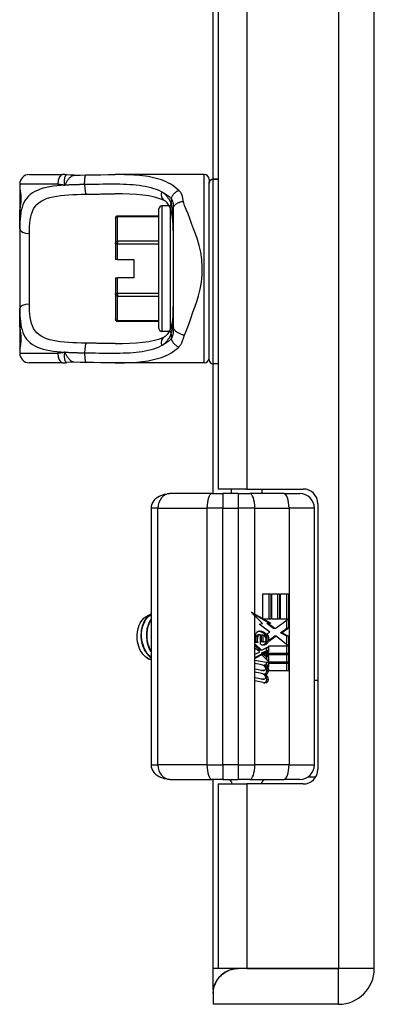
# Model space of a CAD drawing. Header units: inches. Extents: x 2.9 to 62.7, y 4.2 to 33.6.
# Tile 11 of 32: x 17.2 to 18.7, y 9.6 to 13.6. Entities that reach past the tile are written whole.
import ezdxf

# ---------------------------------------------------------------- set-up
doc = ezdxf.new("R2010")
doc.units = ezdxf.units.IN
doc.header["$MEASUREMENT"] = 0
doc.layers.add('Visible Edges(ANSI)', color=7, linetype='Continuous', lineweight=25)
doc.layers.add('Visible Tangent Edges(ANSI)', color=7, linetype='Continuous', lineweight=25)

msp = doc.modelspace()

# ---------------------------------------------------------------- linework, layer by layer
at = {"layer": 'Visible Edges(ANSI)'}
for p, q in [((18.6637, 9.7265), (18.6637, 25.4345)), ((18.0277, 23.479), (18.0277, 11.682)), ((18.0077, 12.946), (18.0077, 22.1927)), ((17.2582, 12.9644), (17.3936, 12.9644)), ((17.9708, 12.9644), (17.6078, 12.9644)), ((17.9905, 12.9447), (17.9905, 12.9299)), ((17.9905, 12.2085), (17.9905, 12.9299)), ((18.0277, 12.946), (18.0062, 12.946)), ((17.2188, 12.925), (17.2188, 12.9053)), ((17.2188, 12.9053), (17.2188, 12.7815)), ((17.7861, 12.3364), (17.7861, 12.8246)), ((17.8279, 12.8364), (17.7979, 12.8364)), ((17.8448, 12.826), (17.8448, 12.3416)), ((17.2188, 12.7431), (17.2188, 12.7815)), ((17.6089, 12.7869), (17.6089, 12.7874)), ((17.6089, 12.7869), (17.6089, 12.6853)), ((17.7861, 12.7953), (17.6168, 12.7953)), ((17.2188, 12.7431), (17.2188, 12.4179)), ((17.6089, 12.6819), (17.6089, 12.6853)), ((17.6089, 12.6819), (17.6089, 12.6179)), ((17.6168, 12.6179), (17.6089, 12.6179)), ((17.6168, 12.6179), (17.6837, 12.6179)), ((17.6837, 12.6179), (17.6837, 12.5431)), ((17.6089, 12.5431), (17.6168, 12.5431)), ((17.6089, 12.5431), (17.6089, 12.4792)), ((17.6837, 12.5431), (17.6168, 12.5431)), ((17.6089, 12.4757), (17.6089, 12.4792)), ((17.6089, 12.4757), (17.6089, 12.3741)), ((17.2188, 12.3795), (17.2188, 12.4179)), ((17.2188, 12.3795), (17.2188, 12.2557)), ((17.6089, 12.3736), (17.6089, 12.3741)), ((17.7861, 12.3657), (17.6168, 12.3657)), ((17.8279, 12.3246), (17.7979, 12.3246)), ((17.2188, 12.2557), (17.2188, 12.236)), ((17.3936, 12.1966), (17.2582, 12.1966)), ((17.9708, 12.1966), (17.6078, 12.1966)), ((18.0277, 12.1927), (18.0062, 12.1927)), ((18.0077, 11.6632), (18.0077, 12.1927)), ((18.0012, 11.6632), (17.8312, 11.6632)), ((18.0012, 11.6632), (18.0461, 11.6632)), ((18.1442, 11.682), (18.0277, 11.682)), ((18.1095, 11.6632), (18.0461, 11.6632)), ((18.0817, 11.6632), (18.0817, 11.682)), ((18.1095, 11.6632), (18.1566, 11.6632)), ((18.1442, 11.682), (18.3737, 11.682)), ((18.296, 11.6632), (18.1566, 11.6632)), ((18.2067, 11.6632), (18.2067, 11.682)), ((18.296, 11.6632), (18.3608, 11.6632)), ((18.4337, 11.622), (18.4337, 10.539)), ((17.7556, 10.5569), (17.7556, 11.6041)), ((18.4198, 10.5569), (18.4198, 11.6041)), ((18.2099, 11.2551), (18.2416, 11.2551)), ((18.2099, 11.1533), (18.2099, 11.2551)), ((18.2349, 11.1514), (18.2349, 11.2551)), ((18.2416, 11.2551), (18.2416, 11.1514)), ((18.246, 11.2551), (18.2777, 11.2551)), ((18.246, 11.1514), (18.246, 11.2551)), ((18.271, 11.1514), (18.271, 11.2551)), ((18.2777, 11.2551), (18.2777, 11.1514)), ((18.2819, 11.1514), (18.2819, 11.2551)), ((18.2819, 11.2551), (18.3135, 11.2551)), ((18.3068, 11.1514), (18.3068, 11.2551)), ((18.3135, 11.2551), (18.3135, 11.1146)), ((18.2032, 11.1533), (18.171, 11.1711)), ((18.1768, 11.1716), (18.2099, 11.1533)), ((18.2085, 11.1333), (18.1768, 11.1652)), ((18.1945, 11.1312), (18.2085, 11.1333)), ((18.2379, 11.0982), (18.1945, 11.1312)), ((18.2099, 11.1533), (18.2032, 11.1533)), ((18.2355, 11.1354), (18.2065, 11.1514)), ((18.2132, 11.1514), (18.2065, 11.1514)), ((18.2132, 11.1514), (18.2422, 11.1354)), ((18.2416, 11.1514), (18.2132, 11.1514)), ((18.2255, 11.1333), (18.2355, 11.1354)), ((18.2532, 11.1127), (18.2255, 11.1333)), ((18.2323, 11.1333), (18.2255, 11.1333)), ((18.2422, 11.1354), (18.2323, 11.1333)), ((18.2323, 11.1333), (18.26, 11.1127)), ((18.2422, 11.1354), (18.2355, 11.1354)), ((18.2777, 11.1514), (18.246, 11.1514)), ((18.26, 11.1127), (18.3129, 11.1514)), ((18.3129, 11.1514), (18.2819, 11.1514)), ((18.3068, 11.1146), (18.3068, 11.147)), ((18.1978, 11.0876), (18.191, 11.0876)), ((18.2005, 11.0488), (18.2005, 11.0872)), ((18.2093, 11.0856), (18.2026, 11.0856)), ((18.2026, 11.0856), (18.2026, 11.0604)), ((18.2093, 11.0856), (18.2093, 11.0604)), ((18.2265, 11.0909), (18.2379, 11.0982)), ((18.26, 11.1127), (18.2532, 11.1127)), ((18.281, 11.0961), (18.3068, 11.1146)), ((18.3068, 11.0815), (18.281, 11.0961)), ((18.2878, 11.0961), (18.281, 11.0961)), ((18.3135, 11.1146), (18.2878, 11.0961)), ((18.2878, 11.0961), (18.3135, 11.0815)), ((18.3135, 11.1146), (18.3068, 11.1146)), ((18.1771, 11.05), (18.2046, 11.0242)), ((18.1771, 11.033), (18.1771, 11.05)), ((18.1979, 11.0242), (18.1771, 11.0437)), ((18.1886, 11.0557), (18.1797, 11.0557)), ((18.2093, 11.0604), (18.2026, 11.0604)), ((18.2138, 11.0592), (18.2071, 11.0592)), ((18.2318, 11.062), (18.2251, 11.062)), ((18.2338, 11.0428), (18.3123, 11.0428)), ((18.2338, 11.0192), (18.2338, 11.0428)), ((18.2639, 11.0812), (18.2345, 11.0595)), ((18.2353, 11.065), (18.2572, 11.0812)), ((18.2639, 11.0812), (18.2572, 11.0812)), ((18.3123, 11.0428), (18.2639, 11.0812)), ((18.3068, 11.0472), (18.3068, 11.0815)), ((18.3135, 11.0815), (18.3068, 11.0815)), ((18.3068, 11.0113), (18.3068, 11.0428)), ((18.3135, 11.0815), (18.3135, 11.0113)), ((18.1963, 11.0188), (18.1771, 11.033)), ((18.1771, 11.0085), (18.1963, 11.0163)), ((18.1771, 10.9914), (18.1771, 11.0085)), ((18.1771, 10.9949), (18.1981, 11.0056)), ((18.2048, 11.0056), (18.1771, 10.9914)), ((18.1963, 11.0163), (18.1963, 11.0188)), ((18.2046, 11.0242), (18.1979, 11.0242)), ((18.2048, 11.0056), (18.1981, 11.0056)), ((18.2046, 11.0242), (18.2309, 11.0387)), ((18.2309, 10.9801), (18.2048, 11.0056)), ((18.2061, 11.0135), (18.2242, 11.0217)), ((18.2061, 11.0113), (18.2061, 11.0135)), ((18.2128, 11.0135), (18.2061, 11.0135)), ((18.2242, 10.9973), (18.2061, 11.0113)), ((18.2128, 11.0113), (18.2061, 11.0113)), ((18.2309, 11.0217), (18.2128, 11.0135)), ((18.2128, 11.0135), (18.2128, 11.0113)), ((18.2128, 11.0113), (18.2309, 10.9973)), ((18.2163, 11.0113), (18.2338, 11.0192)), ((18.3135, 11.0113), (18.2163, 11.0113)), ((18.2235, 11.0069), (18.3135, 11.0069)), ((18.2338, 10.999), (18.2235, 11.0069)), ((18.2242, 11.0217), (18.2242, 11.035)), ((18.2309, 11.0217), (18.2242, 11.0217)), ((18.2309, 11.0387), (18.2309, 11.0217)), ((18.3068, 10.9757), (18.3068, 11.0069)), ((18.3135, 11.0069), (18.3135, 10.9757)), ((18.1771, 10.9842), (18.2309, 10.9741)), ((18.1771, 10.9703), (18.1771, 10.9842)), ((18.2242, 10.9741), (18.1771, 10.9829)), ((18.1993, 10.9662), (18.1771, 10.9703)), ((18.2147, 10.9601), (18.2147, 10.963)), ((18.2215, 10.963), (18.2147, 10.963)), ((18.2215, 10.963), (18.2215, 10.96)), ((18.2309, 10.9622), (18.2215, 10.963)), ((18.2242, 10.9867), (18.2242, 10.9973)), ((18.2309, 10.9973), (18.2242, 10.9973)), ((18.2309, 10.9741), (18.2242, 10.9741)), ((18.2242, 10.9628), (18.2242, 10.9741)), ((18.2309, 10.9973), (18.2309, 10.9801)), ((18.2309, 10.9741), (18.2309, 10.9622)), ((18.2338, 10.9757), (18.2338, 10.999)), ((18.3135, 10.9757), (18.2338, 10.9757)), ((18.2338, 10.9713), (18.3135, 10.9713)), ((18.2338, 10.9584), (18.2338, 10.9713)), ((18.3068, 10.9401), (18.3068, 10.9713)), ((18.3135, 10.9713), (18.3135, 10.9401)), ((18.1771, 10.9486), (18.2111, 10.9422)), ((18.1771, 10.9348), (18.1771, 10.9486)), ((18.2044, 10.9422), (18.1771, 10.9473)), ((18.1993, 10.9306), (18.1771, 10.9348)), ((18.2132, 10.942), (18.2065, 10.942)), ((18.2188, 10.9272), (18.2121, 10.9272)), ((18.2215, 10.96), (18.2149, 10.96)), ((18.2277, 10.9589), (18.2338, 10.9584)), ((18.2338, 10.9584), (18.2282, 10.9584)), ((18.3135, 10.9401), (18.2351, 10.9401)), ((18.1771, 10.9133), (18.2111, 10.907)), ((18.1771, 10.8995), (18.1771, 10.9133)), ((18.2044, 10.907), (18.1771, 10.9121)), ((18.2109, 10.8925), (18.1771, 10.8995)), ((18.2132, 10.9068), (18.2065, 10.9068)), ((18.4198, 10.9024), (18.4337, 10.9024)), ((17.8312, 10.4978), (18.0012, 10.4978)), ((18.0461, 10.4978), (18.0012, 10.4978)), ((18.0077, 9.7265), (18.0077, 10.4978)), ((18.0461, 10.4978), (18.1095, 10.4978)), ((18.1566, 10.4978), (18.1095, 10.4978)), ((18.1566, 10.4978), (18.296, 10.4978)), ((18.3608, 10.4978), (18.296, 10.4978)), ((18.3948, 10.5087), (18.4255, 10.5087)), ((18.0277, 10.479), (18.1442, 10.479)), ((18.0277, 10.479), (18.0277, 9.7265)), ((18.3737, 10.479), (18.1442, 10.479)), ((18.0077, 9.6412), (18.0077, 9.7265)), ((18.1442, 9.7265), (18.0277, 9.7265)), ((18.5177, 9.7265), (18.1097, 9.7265)), ((18.1442, 9.7265), (18.5177, 9.7265)), ((18.5177, 9.7265), (18.5177, 9.7265)), ((18.0077, 9.6412), (18.0077, 9.6246)), ((18.0077, 9.6246), (18.0077, 9.5805)), ((18.5177, 9.5805), (18.0077, 9.5805))]:
    msp.add_line(p, q, dxfattribs=at)
at = {"layer": 'Visible Edges(ANSI)', "flags": 128}
for points in [[(17.4108, 12.9631), (17.4101, 12.9632), (17.4093, 12.9633), (17.4086, 12.9634), (17.4079, 12.9635), (17.4072, 12.9636), (17.4065, 12.9637), (17.4057, 12.9637), (17.405, 12.9638), (17.4043, 12.9639), (17.4036, 12.9639), (17.4029, 12.964), (17.4021, 12.9641), (17.4014, 12.9641), (17.4007, 12.9642), (17.4, 12.9642), (17.3993, 12.9642), (17.3986, 12.9643), (17.3978, 12.9643), (17.3971, 12.9643), (17.3964, 12.9643), (17.3957, 12.9643), (17.395, 12.9644), (17.3943, 12.9644), (17.3936, 12.9644)], [(17.4411, 12.9616), (17.4259, 12.9616), (17.4108, 12.9631)], [(17.4411, 12.9616), (17.4649, 12.9624), (17.4892, 12.9629)], [(17.4892, 12.9629), (17.5194, 12.9634), (17.5493, 12.9639), (17.5788, 12.9642), (17.6078, 12.9644)], [(18.0062, 12.946), (17.9998, 12.9446), (17.9947, 12.9409), (17.9916, 12.9357), (17.9905, 12.9299)], [(17.2227, 12.8412), (17.2236, 12.8481), (17.2243, 12.8563), (17.2246, 12.8653), (17.2244, 12.8743), (17.2237, 12.8827), (17.2229, 12.8899), (17.2219, 12.8951), (17.2215, 12.8967), (17.2214, 12.8974)], [(17.8085, 12.8584), (17.7896, 12.866), (17.7685, 12.8722), (17.7455, 12.877), (17.7207, 12.8806), (17.6943, 12.8831), (17.6667, 12.8846), (17.6378, 12.8854), (17.6078, 12.8856)], [(17.8316, 12.8291), (17.8256, 12.8404), (17.8192, 12.8492), (17.8161, 12.8526), (17.8132, 12.8553), (17.8106, 12.8572), (17.8085, 12.8584)], [(17.2188, 12.7815), (17.219, 12.797), (17.2197, 12.8122), (17.2209, 12.8269), (17.2227, 12.8412)], [(17.8448, 12.7355), (17.8442, 12.7624), (17.8421, 12.7876), (17.8403, 12.7993), (17.838, 12.8102), (17.8351, 12.8203), (17.8316, 12.8291)], [(17.8448, 12.4255), (17.8442, 12.3986), (17.8421, 12.3735), (17.8403, 12.3618), (17.838, 12.3508), (17.8351, 12.3408), (17.8316, 12.3319)], [(17.2227, 12.3198), (17.2209, 12.3341), (17.2197, 12.3488), (17.219, 12.364), (17.2188, 12.3795)], [(17.8316, 12.3319), (17.8256, 12.3206), (17.8193, 12.3118), (17.8161, 12.3084), (17.8132, 12.3057), (17.8106, 12.3038), (17.8085, 12.3027)], [(17.2214, 12.2636), (17.2215, 12.2643), (17.2219, 12.2659), (17.2229, 12.2712), (17.2237, 12.2783), (17.2244, 12.2867), (17.2246, 12.2957), (17.2243, 12.3047), (17.2236, 12.3129), (17.2227, 12.3198)], [(17.6078, 12.2754), (17.6377, 12.2756), (17.6666, 12.2764), (17.6944, 12.2779), (17.7206, 12.2804), (17.7454, 12.284), (17.7685, 12.2888), (17.7895, 12.295), (17.8085, 12.3027)], [(17.3936, 12.1966), (17.3943, 12.1967), (17.395, 12.1967), (17.3957, 12.1967), (17.3964, 12.1967), (17.3971, 12.1967), (17.3978, 12.1967), (17.3986, 12.1968), (17.3993, 12.1968), (17.4, 12.1968), (17.4007, 12.1969), (17.4014, 12.1969), (17.4021, 12.197), (17.4029, 12.197), (17.4036, 12.1971), (17.4043, 12.1971), (17.405, 12.1972), (17.4057, 12.1973), (17.4065, 12.1974), (17.4072, 12.1974), (17.4079, 12.1975), (17.4086, 12.1976), (17.4093, 12.1977), (17.4101, 12.1978), (17.4108, 12.1979)], [(17.4411, 12.1995), (17.4259, 12.1994), (17.4108, 12.1979)], [(17.4892, 12.1981), (17.4649, 12.1986), (17.4411, 12.1995)], [(17.6078, 12.1966), (17.5788, 12.1968), (17.5493, 12.1972), (17.5194, 12.1976), (17.4892, 12.1981)], [(17.7556, 11.6041), (17.7564, 11.6131), (17.7587, 11.6215), (17.7622, 11.629), (17.7664, 11.6355), (17.7712, 11.641), (17.7762, 11.6456), (17.7868, 11.6526), (17.7976, 11.6575), (17.8087, 11.6607), (17.8199, 11.6626), (17.8312, 11.6632)], [(17.7393, 10.9915), (17.7328, 10.9961), (17.7267, 11.0016), (17.721, 11.0078), (17.7159, 11.0149), (17.7113, 11.0227), (17.7072, 11.0311), (17.7039, 11.04), (17.7012, 11.0493), (17.6992, 11.059), (17.6979, 11.0688), (17.6974, 11.0788), (17.6977, 11.0888), (17.6987, 11.0986), (17.7004, 11.1082), (17.7028, 11.1174), (17.706, 11.1262), (17.7098, 11.1344), (17.7142, 11.142), (17.7191, 11.1489), (17.7246, 11.1548), (17.7304, 11.1599), (17.7367, 11.164), (17.7432, 11.1671), (17.7499, 11.1691)], [(17.7556, 11.1723), (17.7496, 11.169), (17.7439, 11.1647), (17.7385, 11.1596), (17.7335, 11.1538), (17.7289, 11.1472), (17.7249, 11.1399), (17.7213, 11.1321), (17.7183, 11.1237), (17.7159, 11.1149), (17.7142, 11.1058), (17.7131, 11.0965), (17.7126, 11.0869), (17.7129, 11.0774), (17.7138, 11.0678), (17.7154, 11.0584), (17.7176, 11.0492), (17.7205, 11.0403), (17.724, 11.0318), (17.728, 11.0237), (17.7326, 11.0163), (17.7378, 11.0094), (17.7433, 11.0033), (17.7493, 10.998), (17.7556, 10.9934)], [(17.7556, 10.9953), (17.7497, 11), (17.7441, 11.0054), (17.7388, 11.0116), (17.7341, 11.0183), (17.7298, 11.0257), (17.726, 11.0335), (17.7227, 11.0418), (17.7201, 11.0504), (17.718, 11.0593), (17.7165, 11.0684), (17.7157, 11.0776), (17.7154, 11.0868), (17.7158, 11.096), (17.7168, 11.105), (17.7185, 11.1138), (17.7207, 11.1223), (17.7234, 11.1304), (17.7267, 11.1381), (17.7306, 11.1452), (17.7348, 11.1518), (17.7395, 11.1577), (17.7446, 11.1628), (17.75, 11.1673), (17.7556, 11.1709)], [(17.7556, 11.1536), (17.7525, 11.1492), (17.7496, 11.1445), (17.7469, 11.1396), (17.7445, 11.1343), (17.7423, 11.1289), (17.7404, 11.1232), (17.7388, 11.1173), (17.7374, 11.1113), (17.7364, 11.1051), (17.7356, 11.0989), (17.7351, 11.0925), (17.7349, 11.0861), (17.735, 11.0797), (17.7355, 11.0732), (17.7362, 11.0668), (17.7372, 11.0605), (17.7386, 11.0542), (17.7402, 11.0481), (17.7421, 11.0421), (17.7443, 11.0363), (17.7467, 11.0307), (17.7495, 11.0253), (17.7524, 11.0201), (17.7556, 11.0152)], [(17.7556, 11.0195), (17.7528, 11.0242), (17.7503, 11.0291), (17.7479, 11.0343), (17.7458, 11.0396), (17.7439, 11.0451), (17.7422, 11.0507), (17.7408, 11.0564), (17.7397, 11.0623), (17.7388, 11.0681), (17.7382, 11.0741), (17.7378, 11.08), (17.7377, 11.086), (17.7378, 11.092), (17.7383, 11.0979), (17.7389, 11.1037), (17.7398, 11.1094), (17.741, 11.1151), (17.7424, 11.1206), (17.7441, 11.1259), (17.746, 11.1311), (17.7481, 11.1361), (17.7504, 11.1408), (17.7529, 11.1454), (17.7556, 11.1497)], [(17.7127, 11.0905), (17.7127, 11.0901), (17.7127, 11.0897), (17.7127, 11.0893), (17.7127, 11.0888), (17.7127, 11.0884), (17.7127, 11.088), (17.7127, 11.0876), (17.7126, 11.0872), (17.7126, 11.0868), (17.7126, 11.0863), (17.7126, 11.0859), (17.7126, 11.0855), (17.7126, 11.0851), (17.7126, 11.0847), (17.7126, 11.0843), (17.7126, 11.0838), (17.7127, 11.0834), (17.7127, 11.083), (17.7127, 11.0826), (17.7127, 11.0822), (17.7127, 11.0818), (17.7127, 11.0813), (17.7127, 11.0809), (17.7127, 11.0805)], [(17.735, 11.0905), (17.735, 11.0901), (17.735, 11.0897), (17.735, 11.0892), (17.735, 11.0888), (17.735, 11.0884), (17.7349, 11.088), (17.7349, 11.0876), (17.7349, 11.0872), (17.7349, 11.0868), (17.7349, 11.0863), (17.7349, 11.0859), (17.7349, 11.0855), (17.7349, 11.0851), (17.7349, 11.0847), (17.7349, 11.0843), (17.7349, 11.0838), (17.7349, 11.0834), (17.7349, 11.083), (17.735, 11.0826), (17.735, 11.0822), (17.735, 11.0818), (17.735, 11.0813), (17.735, 11.0809), (17.735, 11.0805)], [(17.7556, 10.9853), (17.7549, 10.9854), (17.7542, 10.9856), (17.7535, 10.9858), (17.7528, 10.986), (17.7521, 10.9861), (17.7514, 10.9863), (17.7507, 10.9866), (17.7501, 10.9868), (17.7494, 10.987), (17.7487, 10.9873), (17.748, 10.9875), (17.7473, 10.9878), (17.7466, 10.988), (17.746, 10.9883), (17.7453, 10.9886), (17.7446, 10.9889), (17.7439, 10.9892), (17.7432, 10.9895), (17.7426, 10.9898), (17.7419, 10.9901), (17.7412, 10.9905), (17.7406, 10.9908), (17.7399, 10.9912), (17.7393, 10.9915)], [(17.8312, 10.4978), (17.8199, 10.4984), (17.8087, 10.5003), (17.7976, 10.5035), (17.7868, 10.5084), (17.7762, 10.5154), (17.7712, 10.52), (17.7664, 10.5255), (17.7622, 10.532), (17.7587, 10.5395), (17.7564, 10.5479), (17.7556, 10.5569)], [(18.0077, 9.6246), (18.0078, 9.6296), (18.0083, 9.6349), (18.009, 9.6406), (18.0101, 9.6465), (18.0117, 9.6526), (18.0137, 9.6589), (18.0162, 9.6652), (18.0191, 9.6713), (18.0223, 9.6772), (18.026, 9.6828), (18.03, 9.6882), (18.0345, 9.6934), (18.0393, 9.6984), (18.0446, 9.703), (18.0501, 9.7073), (18.056, 9.7113), (18.0622, 9.7148), (18.0686, 9.7178), (18.0752, 9.7205), (18.082, 9.7226), (18.0888, 9.7243), (18.0958, 9.7255), (18.1027, 9.7263), (18.1097, 9.7265)], [(18.1097, 9.7265), (18.1022, 9.7262), (18.0949, 9.7254), (18.0878, 9.7241), (18.0809, 9.7224), (18.0743, 9.7202), (18.0678, 9.7175), (18.0617, 9.7145), (18.0557, 9.7111), (18.0501, 9.7074), (18.0447, 9.7033), (18.0396, 9.6989), (18.0348, 9.6943), (18.0304, 9.6895), (18.0264, 9.6845), (18.0227, 9.6795), (18.0195, 9.6744), (18.0166, 9.6694), (18.0142, 9.6646), (18.0121, 9.6599), (18.0105, 9.6555), (18.0092, 9.6513), (18.0084, 9.6476), (18.0079, 9.6442), (18.0077, 9.6412)]]:
    msp.add_lwpolyline(points, dxfattribs=at)
at = {"layer": 'Visible Edges(ANSI)'}
for centre, radius, start, end in [((17.2582, 12.925), 0.0394, 90, 180), ((17.9708, 12.9447), 0.0197, 0, 90), ((17.2385, 12.9053), 0.0197, 180, 213.12), ((17.7979, 12.8246), 0.0118, 90, 180), ((17.6168, 12.7874), 0.00787, 90, 180), ((17.6168, 12.3736), 0.00787, 180, 270), ((17.7979, 12.3364), 0.0118, 180, 270), ((17.2385, 12.2557), 0.0197, 146.88, 180), ((17.2582, 12.236), 0.0394, 180, 270), ((17.9708, 12.2163), 0.0197, 270, 0), ((18.0062, 12.2085), 0.0157, 180, 270), ((18.3608, 11.6041), 0.0591, 0, 90), ((18.3737, 11.622), 0.06, 0, 90), ((18.3608, 10.5569), 0.0591, 270, 0), ((18.3737, 10.539), 0.06, 270, 0), ((18.0655, 10.4781), 0.0197, 2.5104, 90), ((18.223, 10.4781), 0.0197, 90, 177.4896), ((18.5177, 9.7265), 0.146, 270, 0)]:
    msp.add_arc(centre, radius, start, end, dxfattribs=at)
for centre, major_axis, ratio, start_param, end_param in [((18.1095, 11.1652), (-0.1942, 0.1836), 0.17607, 4.528333, 4.603886), ((18.1095, 11.1716), (-0.1963, 0.0986), 0.142946, 4.434952, 4.510505), ((18.2369, 11.0747), (0, 0.0637), 0.939693, 1.4235, 1.873336), ((18.1969, 11.081), (0, 0.0207), 0.939693, 6.223227, 7.706685), ((18.191, 11.0775), (0, 0.0101), 0.939693, 0, 1.128851), ((18.1978, 11.0775), (0, 0.0101), 0.939693, 5.995661, 7.412036), ((18.189, 11.06), (0, 0.0418), 0.939693, 5.483273, 6.161311), ((18.1957, 11.06), (0, 0.0418), 0.939693, 5.483273, 6.223227), ((18.2073, 11.0681), (0, 0.0176), 0.939693, 5.050628, 6.160969), ((18.196, 11.0672), (0, 0.0314), 0.939693, 4.544986, 5.483273), ((18.2028, 11.0672), (0, -0.0314), 0.939693, 1.403394, 2.341681), ((18.2028, 11.0672), (0, 0.0346), 0.939693, 4.486876, 5.465997), ((18.2099, 11.0681), (0, 0.0322), 0.939693, 1.128851, 1.964558), ((18.2166, 11.0681), (0, -0.0322), 0.939693, 4.270443, 5.106151), ((18.2117, 11.0759), (0, -0.0296), 0.939693, 5.867021, 6.69935), ((18.2071, 11.0692), (0, -0.01), 0.939693, 5.784976, 6.283185), ((18.205, 11.0759), (0, -0.0296), 0.939693, 0.121298, 0.416165), ((18.2138, 11.0692), (0, -0.01), 0.939693, 5.784976, 7.176186), ((18.2102, 11.0634), (0, 0.016), 0.939693, 3.557757, 4.626522), ((18.2128, 11.0702), (0, 0.0115), 0.939693, 4.034593, 5.050628), ((18.2169, 11.0634), (0, -0.016), 0.939693, 0.416165, 1.484929), ((17.7656, 11.0805), (0, -0.0965), 0.707107, 5.886559, 6.136163), ((18.1913, 10.9181), (0, 0.0488), 0.939693, 5.717685, 6.108652), ((18.192, 10.8824), (0, 0.0488), 0.939693, 5.734426, 6.123063), ((18.2065, 10.9549), (0, -0.0129), 0.939693, 6.108652, 6.283185), ((18.2132, 10.9549), (0, -0.0129), 0.939693, 6.108652, 6.694335), ((18.2103, 10.9574), (0, -0.0302), 0.939693, 0.063127, 0.29658), ((18.2014, 10.904), (0, 0.0258), 0.939693, 4.706783, 5.828541), ((18.2092, 10.9482), (0, 0.0132), 0.939693, 4.817632, 5.717685), ((18.2092, 10.9129), (0, 0.0132), 0.939693, 4.818901, 5.717844), ((18.2157, 10.9489), (0, 0.0063), 0.939693, 3.552742, 4.817632), ((18.2157, 10.9386), (0, -0.0106), 0.939693, 0.29658, 1.56168), ((18.217, 10.9574), (0, -0.0302), 0.939693, 0.063127, 0.29658), ((18.2082, 10.904), (0, -0.0258), 0.939693, 1.56519, 2.686948), ((18.202, 10.9388), (0, 0.0252), 0.939693, 4.703272, 5.471938), ((18.2087, 10.9388), (0, -0.0252), 0.939693, 1.56168, 2.572814), ((18.2224, 10.9386), (0, -0.0106), 0.939693, 0.29658, 1.56168), ((18.2114, 10.9406), (0, 0.0252), 0.939693, 4.691362, 5.525449), ((18.2065, 10.9197), (0, -0.0129), 0.939693, 6.108516, 6.283185), ((18.2163, 10.9222), (0, -0.0302), 0.939693, 6.091199, 6.605631), ((18.2132, 10.9197), (0, -0.0129), 0.939693, 6.108516, 6.694188), ((18.2096, 10.9222), (0, -0.0302), 0.939693, 0.118759, 0.322446), ((18.2157, 10.9136), (0, 0.0063), 0.939693, 3.552596, 4.818901), ((18.2153, 10.904), (0, -0.011), 0.939693, 0.322446, 1.56519), ((18.222, 10.904), (0, -0.011), 0.939693, 0.322446, 1.56519)]:
    msp.add_ellipse(centre, major_axis=major_axis, ratio=ratio, start_param=start_param, end_param=end_param, dxfattribs=at)
at = {"layer": 'Visible Tangent Edges(ANSI)'}
for p, q in [((18.5177, 25.4345), (18.5177, 9.7265)), ((18.1442, 23.479), (18.1442, 11.682)), ((17.9708, 12.1966), (17.9708, 12.9644)), ((18.0062, 12.946), (18.0062, 12.9454)), ((18.0062, 12.9454), (18.0062, 12.1927)), ((18.0062, 12.9454), (18.0277, 12.9454)), ((17.3736, 12.925), (17.2188, 12.925)), ((17.2188, 12.9053), (17.2195, 12.9053)), ((17.8364, 12.8671), (17.8364, 12.8455)), ((17.7979, 12.8364), (17.7979, 12.3246)), ((17.8251, 12.8411), (17.8251, 12.8364)), ((17.8333, 12.336), (17.8333, 12.825)), ((17.6168, 12.7953), (17.6168, 12.7938)), ((17.6168, 12.7938), (17.7861, 12.7938)), ((17.6168, 12.6922), (17.6168, 12.7938)), ((17.2582, 12.4365), (17.2582, 12.7245)), ((17.6168, 12.6922), (17.6168, 12.6819)), ((17.7861, 12.6922), (17.6168, 12.6922)), ((17.6168, 12.6819), (17.6089, 12.6819)), ((17.6168, 12.6819), (17.7861, 12.6819)), ((17.6168, 12.6179), (17.6168, 12.6819)), ((17.6168, 12.4792), (17.6168, 12.5431)), ((17.6089, 12.4792), (17.6168, 12.4792)), ((17.6168, 12.4792), (17.6168, 12.4689)), ((17.7861, 12.4792), (17.6168, 12.4792)), ((17.6168, 12.4689), (17.7861, 12.4689)), ((17.6168, 12.3672), (17.6168, 12.4689)), ((17.6168, 12.3672), (17.6168, 12.3657)), ((17.7861, 12.3672), (17.6168, 12.3672)), ((17.8251, 12.3246), (17.8251, 12.3199)), ((17.8364, 12.3155), (17.8364, 12.2939)), ((17.2195, 12.2557), (17.2188, 12.2557)), ((17.2188, 12.236), (17.3736, 12.236)), ((18.0461, 11.6632), (18.0461, 11.6041)), ((18.1095, 11.6632), (18.1095, 11.6041)), ((17.7822, 11.6041), (17.7556, 11.6041)), ((17.7822, 11.6041), (17.982, 11.6041)), ((17.7822, 10.5569), (17.7822, 11.6041)), ((18.0461, 11.6041), (17.982, 11.6041)), ((17.982, 11.6041), (17.982, 10.5569)), ((18.0461, 11.6041), (18.1095, 11.6041)), ((18.0461, 10.5569), (18.0461, 11.6041)), ((18.1095, 11.6041), (18.1095, 10.5569)), ((18.1768, 11.6041), (18.1095, 11.6041)), ((18.1768, 11.1716), (18.1768, 11.6041)), ((18.1768, 11.6041), (18.3162, 11.6041)), ((18.4198, 11.6041), (18.3162, 11.6041)), ((18.3162, 11.6041), (18.3162, 10.5569)), ((18.1768, 10.5569), (18.1768, 11.1652)), ((18.1981, 11.1017), (18.1958, 11.1017)), ((18.2239, 11.0891), (18.2172, 11.0891)), ((18.1892, 11.0818), (18.1825, 11.0818)), ((18.223, 11.0488), (18.2162, 11.0488)), ((18.2111, 10.9422), (18.2044, 10.9422)), ((18.2253, 10.9285), (18.2186, 10.9285)), ((18.2324, 10.9385), (18.2257, 10.9385)), ((18.2111, 10.907), (18.2044, 10.907)), ((18.2253, 10.8935), (18.2186, 10.8935)), ((18.2324, 10.9039), (18.2257, 10.9039)), ((17.7556, 10.5569), (17.7822, 10.5569)), ((17.982, 10.5569), (17.7822, 10.5569)), ((17.982, 10.5569), (18.0461, 10.5569)), ((18.1095, 10.5569), (18.0461, 10.5569)), ((18.0461, 10.5569), (18.0461, 10.4978)), ((18.1095, 10.5569), (18.1768, 10.5569)), ((18.1095, 10.5569), (18.1095, 10.4978)), ((18.3162, 10.5569), (18.1768, 10.5569)), ((18.3162, 10.5569), (18.4198, 10.5569)), ((18.1442, 10.479), (18.1442, 9.7265)), ((18.1097, 9.7265), (18.0077, 9.7265)), ((18.6637, 9.7265), (18.5177, 9.7265)), ((18.5177, 9.5805), (18.5177, 9.7265))]:
    msp.add_line(p, q, dxfattribs=at)
at = {"layer": 'Visible Tangent Edges(ANSI)', "flags": 128}
for points in [[(17.4108, 12.9631), (17.41, 12.9631), (17.4092, 12.963), (17.4083, 12.9626), (17.4075, 12.9621), (17.4067, 12.9614), (17.406, 12.9605), (17.4052, 12.9594), (17.4045, 12.9582), (17.4038, 12.9568), (17.4032, 12.9552), (17.4025, 12.9535), (17.402, 12.9517), (17.4015, 12.9497), (17.4011, 12.9475), (17.4007, 12.9453), (17.4005, 12.9429), (17.4003, 12.9404), (17.4002, 12.9379), (17.4002, 12.9352), (17.4003, 12.9325), (17.4006, 12.9297), (17.401, 12.9268), (17.4016, 12.9239), (17.4024, 12.9209)], [(17.4024, 12.9209), (17.4038, 12.9235), (17.4052, 12.9261), (17.4066, 12.9286), (17.408, 12.9312), (17.4094, 12.9337), (17.4109, 12.9361), (17.4124, 12.9385), (17.4139, 12.9408), (17.4154, 12.9431), (17.417, 12.9452), (17.4186, 12.9473), (17.4202, 12.9492), (17.4218, 12.951), (17.4235, 12.9527), (17.4252, 12.9543), (17.4269, 12.9557), (17.4286, 12.957), (17.4304, 12.9581), (17.4321, 12.9591), (17.4339, 12.9599), (17.4357, 12.9606), (17.4375, 12.9611), (17.4393, 12.9614), (17.4411, 12.9616)], [(17.4835, 12.9235), (17.4835, 12.9258), (17.4835, 12.9282), (17.4835, 12.9306), (17.4835, 12.933), (17.4836, 12.9354), (17.4837, 12.9378), (17.4838, 12.9402), (17.484, 12.9425), (17.4842, 12.9448), (17.4844, 12.947), (17.4846, 12.9491), (17.4849, 12.9511), (17.4852, 12.953), (17.4855, 12.9547), (17.4858, 12.9563), (17.4862, 12.9577), (17.4865, 12.959), (17.4869, 12.96), (17.4873, 12.9609), (17.4877, 12.9617), (17.488, 12.9622), (17.4884, 12.9626), (17.4888, 12.9628), (17.4892, 12.9629)], [(17.8674, 12.8999), (17.8596, 12.9068), (17.8515, 12.9133), (17.843, 12.9193), (17.8342, 12.9248), (17.8251, 12.9299), (17.8157, 12.9345), (17.806, 12.9386), (17.796, 12.9424), (17.7858, 12.9458), (17.7753, 12.9488), (17.7646, 12.9515), (17.7537, 12.9538), (17.7425, 12.9559), (17.7311, 12.9577), (17.7195, 12.9592), (17.7077, 12.9605), (17.6958, 12.9615), (17.6836, 12.9624), (17.6714, 12.963), (17.6589, 12.9636), (17.6463, 12.9639), (17.6336, 12.9642), (17.6208, 12.9643), (17.6078, 12.9644)], [(17.9905, 12.9299), (17.9905, 12.9308), (17.9906, 12.9318), (17.9908, 12.9328), (17.991, 12.9338), (17.9913, 12.9347), (17.9916, 12.9356), (17.992, 12.9366), (17.9925, 12.9374), (17.993, 12.9383), (17.9936, 12.9391), (17.9942, 12.9399), (17.9949, 12.9407), (17.9957, 12.9414), (17.9965, 12.942), (17.9973, 12.9427), (17.9982, 12.9432), (17.9991, 12.9437), (18.0001, 12.9442), (18.001, 12.9445), (18.0021, 12.9448), (18.0031, 12.9451), (18.0041, 12.9453), (18.0052, 12.9454), (18.0062, 12.9454)], [(17.4024, 12.9209), (17.3862, 12.9197), (17.3706, 12.9182), (17.3556, 12.9164), (17.3411, 12.9142), (17.3274, 12.9115), (17.3143, 12.9083), (17.3021, 12.9044), (17.2908, 12.9), (17.2803, 12.8949), (17.2707, 12.8892), (17.2619, 12.8828), (17.2541, 12.8758), (17.2472, 12.868), (17.2411, 12.8596), (17.236, 12.8505), (17.2317, 12.8407), (17.2282, 12.8303), (17.2253, 12.8193), (17.223, 12.8078), (17.2214, 12.7958), (17.2202, 12.7832), (17.2194, 12.7702), (17.219, 12.7568), (17.2188, 12.7431)], [(17.2227, 12.8381), (17.2232, 12.8409), (17.2236, 12.8441), (17.224, 12.8474), (17.2243, 12.8509), (17.2246, 12.8545), (17.2248, 12.8583), (17.2249, 12.8621), (17.2249, 12.866), (17.2249, 12.8698), (17.2248, 12.8737), (17.2246, 12.8774), (17.2243, 12.8811), (17.224, 12.8846), (17.2236, 12.8879), (17.2232, 12.891), (17.2227, 12.8938), (17.2223, 12.8964), (17.2218, 12.8987), (17.2213, 12.9006), (17.2209, 12.9023), (17.2205, 12.9036), (17.2201, 12.9045), (17.2197, 12.9051), (17.2195, 12.9053)], [(17.3736, 12.925), (17.3747, 12.925), (17.3759, 12.925), (17.3771, 12.9249), (17.3783, 12.9249), (17.3795, 12.9248), (17.3807, 12.9247), (17.3819, 12.9247), (17.3831, 12.9246), (17.3843, 12.9244), (17.3855, 12.9243), (17.3867, 12.9242), (17.3879, 12.924), (17.3891, 12.9238), (17.3903, 12.9236), (17.3915, 12.9234), (17.3927, 12.9232), (17.394, 12.9229), (17.3952, 12.9227), (17.3964, 12.9224), (17.3976, 12.9221), (17.3988, 12.9218), (17.4, 12.9215), (17.4012, 12.9212), (17.4024, 12.9209)], [(17.4835, 12.9235), (17.48, 12.9235), (17.4765, 12.9234), (17.473, 12.9234), (17.4696, 12.9233), (17.4661, 12.9233), (17.4626, 12.9232), (17.4592, 12.9231), (17.4558, 12.923), (17.4523, 12.923), (17.4489, 12.9229), (17.4455, 12.9228), (17.4421, 12.9227), (17.4387, 12.9226), (17.4353, 12.9224), (17.432, 12.9223), (17.4286, 12.9222), (17.4253, 12.9221), (17.422, 12.9219), (17.4187, 12.9218), (17.4154, 12.9216), (17.4121, 12.9214), (17.4088, 12.9212), (17.4056, 12.9211), (17.4024, 12.9209)], [(17.7969, 12.894), (17.7868, 12.8987), (17.7763, 12.903), (17.7654, 12.9067), (17.7541, 12.91), (17.7426, 12.9129), (17.7307, 12.9154), (17.7186, 12.9176), (17.7062, 12.9194), (17.6936, 12.9208), (17.6808, 12.9221), (17.6677, 12.923), (17.6545, 12.9238), (17.6411, 12.9243), (17.6275, 12.9247), (17.6137, 12.9249), (17.5997, 12.925), (17.5856, 12.925), (17.5713, 12.9249), (17.5569, 12.9247), (17.5423, 12.9245), (17.5277, 12.9243), (17.513, 12.924), (17.4983, 12.9238), (17.4835, 12.9235)], [(17.7969, 12.894), (17.7987, 12.8931), (17.8005, 12.8922), (17.8023, 12.8912), (17.804, 12.8903), (17.8058, 12.8893), (17.8075, 12.8883), (17.8092, 12.8873), (17.8109, 12.8862), (17.8126, 12.8852), (17.8143, 12.8841), (17.816, 12.883), (17.8176, 12.8819), (17.8193, 12.8808), (17.8209, 12.8796), (17.8225, 12.8785), (17.8241, 12.8773), (17.8257, 12.8761), (17.8273, 12.8749), (17.8288, 12.8736), (17.8304, 12.8724), (17.8319, 12.8711), (17.8334, 12.8698), (17.8349, 12.8685), (17.8364, 12.8671)], [(17.8364, 12.8455), (17.8352, 12.8482), (17.834, 12.8509), (17.8327, 12.8535), (17.8314, 12.8561), (17.8301, 12.8586), (17.8287, 12.8611), (17.8272, 12.8635), (17.8258, 12.8658), (17.8243, 12.8681), (17.8227, 12.8704), (17.8211, 12.8726), (17.8195, 12.8747), (17.8178, 12.8767), (17.8161, 12.8787), (17.8144, 12.8806), (17.8126, 12.8824), (17.8108, 12.8842), (17.8089, 12.8859), (17.807, 12.8875), (17.8051, 12.889), (17.8031, 12.8904), (17.8011, 12.8917), (17.799, 12.8929), (17.7969, 12.894)], [(17.8364, 12.8671), (17.837, 12.8688), (17.8377, 12.8705), (17.8384, 12.8722), (17.8392, 12.8739), (17.8401, 12.8757), (17.8411, 12.8774), (17.8422, 12.8791), (17.8433, 12.8808), (17.8445, 12.8824), (17.8458, 12.884), (17.8471, 12.8856), (17.8485, 12.8871), (17.8499, 12.8886), (17.8514, 12.89), (17.853, 12.8914), (17.8545, 12.8926), (17.8561, 12.8938), (17.8577, 12.8949), (17.8593, 12.896), (17.861, 12.8969), (17.8626, 12.8978), (17.8642, 12.8986), (17.8658, 12.8993), (17.8674, 12.8999)], [(17.8856, 12.8551), (17.8852, 12.8573), (17.8848, 12.8594), (17.8844, 12.8616), (17.884, 12.8637), (17.8837, 12.8658), (17.8834, 12.8679), (17.883, 12.8699), (17.8826, 12.872), (17.8822, 12.874), (17.8817, 12.876), (17.8811, 12.8779), (17.8804, 12.8798), (17.8797, 12.8817), (17.879, 12.8835), (17.8781, 12.8853), (17.8772, 12.8871), (17.8762, 12.8888), (17.8752, 12.8905), (17.8741, 12.8922), (17.8729, 12.8938), (17.8716, 12.8954), (17.8703, 12.8969), (17.8689, 12.8984), (17.8674, 12.8999)], [(17.2582, 12.7245), (17.2584, 12.7391), (17.2589, 12.7531), (17.2599, 12.7667), (17.2615, 12.7796), (17.2638, 12.7919), (17.2669, 12.8035), (17.2708, 12.8143), (17.2757, 12.8243), (17.2817, 12.8335), (17.2889, 12.8418), (17.2971, 12.8492), (17.3065, 12.8558), (17.317, 12.8616), (17.3286, 12.8665), (17.3412, 12.8707), (17.3549, 12.874), (17.3695, 12.8768), (17.385, 12.879), (17.4011, 12.8807), (17.4179, 12.882), (17.4353, 12.8829), (17.4531, 12.8836), (17.4713, 12.884), (17.4898, 12.8843)], [(17.4898, 12.8843), (17.4948, 12.8844), (17.4998, 12.8845), (17.5048, 12.8845), (17.5098, 12.8846), (17.5148, 12.8847), (17.5197, 12.8848), (17.5247, 12.8848), (17.5297, 12.8849), (17.5346, 12.885), (17.5396, 12.885), (17.5445, 12.8851), (17.5495, 12.8852), (17.5544, 12.8852), (17.5593, 12.8853), (17.5642, 12.8853), (17.5691, 12.8854), (17.574, 12.8855), (17.5788, 12.8855), (17.5837, 12.8855), (17.5885, 12.8856), (17.5934, 12.8856), (17.5982, 12.8856), (17.603, 12.8856), (17.6078, 12.8856)], [(17.8364, 12.8671), (17.8372, 12.8658), (17.8379, 12.8645), (17.8385, 12.8631), (17.8392, 12.8617), (17.8398, 12.8602), (17.8403, 12.8587), (17.8408, 12.8572), (17.8413, 12.8556), (17.8418, 12.8541), (17.8422, 12.8524), (17.8426, 12.8508), (17.8429, 12.8491), (17.8433, 12.8474), (17.8436, 12.8457), (17.8438, 12.8439), (17.844, 12.8421), (17.8442, 12.8403), (17.8444, 12.8384), (17.8446, 12.8365), (17.8447, 12.8345), (17.8447, 12.8325), (17.8448, 12.8304), (17.8448, 12.8282), (17.8448, 12.826)], [(17.8448, 12.826), (17.8449, 12.8275), (17.8451, 12.829), (17.8455, 12.8305), (17.8461, 12.8321), (17.8468, 12.8337), (17.8477, 12.8353), (17.8488, 12.837), (17.8501, 12.8386), (17.8515, 12.8402), (17.8531, 12.8418), (17.8549, 12.8433), (17.8568, 12.8447), (17.8589, 12.8461), (17.8611, 12.8475), (17.8634, 12.8487), (17.8657, 12.8498), (17.8682, 12.8509), (17.8707, 12.8518), (17.8732, 12.8526), (17.8757, 12.8533), (17.8782, 12.8539), (17.8807, 12.8544), (17.8832, 12.8548), (17.8856, 12.8551)], [(17.8903, 12.3095), (17.8969, 12.326), (17.9044, 12.343), (17.9112, 12.3615), (17.9175, 12.3819), (17.9246, 12.4026), (17.9324, 12.4237), (17.9401, 12.4461), (17.9475, 12.4702), (17.9539, 12.4965), (17.959, 12.5252), (17.9621, 12.5557), (17.9629, 12.5869), (17.9609, 12.618), (17.9565, 12.6477), (17.9504, 12.6749), (17.943, 12.6997), (17.9349, 12.7224), (17.9267, 12.7437), (17.919, 12.7643), (17.9123, 12.7848), (17.9053, 12.8043), (17.8976, 12.8218), (17.8905, 12.8384), (17.8856, 12.8551)], [(17.2188, 12.7815), (17.2188, 12.784), (17.2189, 12.7865), (17.2189, 12.7891), (17.2189, 12.7916), (17.219, 12.794), (17.219, 12.7965), (17.2191, 12.799), (17.2192, 12.8014), (17.2193, 12.8038), (17.2194, 12.8062), (17.2196, 12.8086), (17.2197, 12.811), (17.2199, 12.8134), (17.22, 12.8157), (17.2202, 12.818), (17.2204, 12.8203), (17.2207, 12.8226), (17.2209, 12.8249), (17.2212, 12.8271), (17.2214, 12.8294), (17.2217, 12.8316), (17.222, 12.8338), (17.2224, 12.8359), (17.2227, 12.8381)], [(17.8448, 12.7355), (17.8448, 12.7403), (17.8448, 12.7451), (17.8448, 12.75), (17.8447, 12.7548), (17.8446, 12.7596), (17.8445, 12.7643), (17.8444, 12.7691), (17.8442, 12.7738), (17.844, 12.7785), (17.8438, 12.7832), (17.8436, 12.7879), (17.8433, 12.7925), (17.843, 12.7971), (17.8426, 12.8017), (17.8423, 12.8063), (17.8418, 12.8108), (17.8413, 12.8153), (17.8408, 12.8198), (17.8402, 12.8242), (17.8396, 12.8286), (17.8389, 12.8329), (17.8382, 12.8371), (17.8373, 12.8413), (17.8364, 12.8455)], [(17.2188, 12.4179), (17.219, 12.4042), (17.2194, 12.3908), (17.2202, 12.3779), (17.2214, 12.3654), (17.2231, 12.3533), (17.2253, 12.3417), (17.2282, 12.3307), (17.2317, 12.3203), (17.236, 12.3105), (17.2411, 12.3014), (17.2471, 12.2929), (17.254, 12.2852), (17.2619, 12.2782), (17.2706, 12.2718), (17.2802, 12.2661), (17.2907, 12.2611), (17.3021, 12.2566), (17.3143, 12.2528), (17.3273, 12.2496), (17.3411, 12.2469), (17.3555, 12.2446), (17.3706, 12.2428), (17.3862, 12.2413), (17.4024, 12.2402)], [(17.4898, 12.2767), (17.4713, 12.277), (17.453, 12.2775), (17.4351, 12.2782), (17.4176, 12.2791), (17.4008, 12.2804), (17.3847, 12.2821), (17.3693, 12.2843), (17.3547, 12.287), (17.341, 12.2905), (17.3284, 12.2946), (17.3169, 12.2996), (17.3064, 12.3053), (17.297, 12.3118), (17.2887, 12.3192), (17.2816, 12.3275), (17.2757, 12.3367), (17.2708, 12.3468), (17.2669, 12.3576), (17.2638, 12.3692), (17.2616, 12.3815), (17.26, 12.3945), (17.2589, 12.408), (17.2584, 12.422), (17.2582, 12.4365)], [(17.8364, 12.3155), (17.8373, 12.3197), (17.8382, 12.3239), (17.8389, 12.3282), (17.8396, 12.3325), (17.8402, 12.3369), (17.8408, 12.3413), (17.8414, 12.3458), (17.8418, 12.3503), (17.8423, 12.3548), (17.8427, 12.3594), (17.843, 12.364), (17.8433, 12.3686), (17.8436, 12.3732), (17.8438, 12.3779), (17.844, 12.3825), (17.8442, 12.3872), (17.8444, 12.392), (17.8445, 12.3967), (17.8446, 12.4015), (17.8447, 12.4063), (17.8448, 12.4111), (17.8448, 12.4159), (17.8448, 12.4207), (17.8448, 12.4255)], [(17.2227, 12.3229), (17.2224, 12.3251), (17.222, 12.3272), (17.2217, 12.3294), (17.2214, 12.3317), (17.2212, 12.3339), (17.2209, 12.3361), (17.2207, 12.3384), (17.2204, 12.3407), (17.2202, 12.343), (17.22, 12.3453), (17.2199, 12.3477), (17.2197, 12.35), (17.2196, 12.3524), (17.2194, 12.3548), (17.2193, 12.3572), (17.2192, 12.3596), (17.2191, 12.3621), (17.219, 12.3645), (17.219, 12.367), (17.2189, 12.3695), (17.2189, 12.372), (17.2189, 12.3745), (17.2188, 12.377), (17.2188, 12.3795)], [(17.8448, 12.3416), (17.8448, 12.339), (17.8448, 12.3365), (17.8448, 12.334), (17.8447, 12.3315), (17.8446, 12.3291), (17.8445, 12.3267), (17.8444, 12.3244), (17.8443, 12.3221), (17.8441, 12.3199), (17.8438, 12.3178), (17.8436, 12.3157), (17.8433, 12.3137), (17.8429, 12.3118), (17.8425, 12.31), (17.8421, 12.3082), (17.8417, 12.3065), (17.8412, 12.3048), (17.8406, 12.3031), (17.84, 12.3014), (17.8394, 12.2999), (17.8387, 12.2983), (17.838, 12.2968), (17.8372, 12.2953), (17.8364, 12.2939)], [(17.8448, 12.3416), (17.8449, 12.3403), (17.8452, 12.3389), (17.8456, 12.3374), (17.8462, 12.3359), (17.847, 12.3343), (17.8481, 12.3327), (17.8493, 12.3311), (17.8507, 12.3294), (17.8523, 12.3278), (17.8542, 12.3261), (17.8562, 12.3245), (17.8584, 12.3228), (17.8607, 12.3213), (17.8631, 12.3198), (17.8657, 12.3183), (17.8684, 12.317), (17.8711, 12.3157), (17.8739, 12.3145), (17.8767, 12.3134), (17.8795, 12.3124), (17.8822, 12.3116), (17.885, 12.3108), (17.8877, 12.3101), (17.8903, 12.3095)], [(17.2195, 12.2557), (17.2197, 12.2559), (17.2201, 12.2565), (17.2205, 12.2574), (17.2209, 12.2587), (17.2213, 12.2604), (17.2218, 12.2624), (17.2223, 12.2646), (17.2227, 12.2672), (17.2232, 12.2701), (17.2236, 12.2732), (17.224, 12.2765), (17.2243, 12.28), (17.2246, 12.2837), (17.2248, 12.2874), (17.2249, 12.2912), (17.2249, 12.2951), (17.2249, 12.299), (17.2248, 12.3028), (17.2245, 12.3065), (17.2243, 12.3102), (17.224, 12.3137), (17.2236, 12.317), (17.2232, 12.3201), (17.2227, 12.3229)], [(17.7969, 12.267), (17.799, 12.2681), (17.8011, 12.2693), (17.8031, 12.2706), (17.8051, 12.2721), (17.807, 12.2736), (17.8089, 12.2752), (17.8108, 12.2768), (17.8126, 12.2786), (17.8144, 12.2804), (17.8162, 12.2823), (17.8179, 12.2843), (17.8195, 12.2864), (17.8212, 12.2885), (17.8227, 12.2907), (17.8243, 12.2929), (17.8258, 12.2952), (17.8273, 12.2976), (17.8287, 12.3), (17.8301, 12.3025), (17.8314, 12.305), (17.8327, 12.3076), (17.834, 12.3102), (17.8352, 12.3128), (17.8364, 12.3155)], [(17.8364, 12.2939), (17.8349, 12.2925), (17.8334, 12.2912), (17.8319, 12.2899), (17.8304, 12.2886), (17.8288, 12.2874), (17.8273, 12.2861), (17.8257, 12.2849), (17.8241, 12.2837), (17.8225, 12.2825), (17.8209, 12.2814), (17.8193, 12.2802), (17.8176, 12.2791), (17.816, 12.278), (17.8143, 12.2769), (17.8126, 12.2758), (17.8109, 12.2748), (17.8092, 12.2737), (17.8075, 12.2727), (17.8058, 12.2717), (17.804, 12.2707), (17.8023, 12.2698), (17.8005, 12.2688), (17.7987, 12.2679), (17.7969, 12.267)], [(17.8364, 12.2939), (17.837, 12.2922), (17.8377, 12.2905), (17.8384, 12.2888), (17.8392, 12.2871), (17.8401, 12.2854), (17.8411, 12.2836), (17.8422, 12.2819), (17.8433, 12.2803), (17.8445, 12.2786), (17.8458, 12.277), (17.8471, 12.2754), (17.8485, 12.2739), (17.8499, 12.2724), (17.8514, 12.271), (17.853, 12.2697), (17.8545, 12.2684), (17.8561, 12.2672), (17.8577, 12.2661), (17.8593, 12.265), (17.861, 12.2641), (17.8626, 12.2632), (17.8642, 12.2624), (17.8658, 12.2617), (17.8674, 12.2611)], [(17.8674, 12.2611), (17.869, 12.2627), (17.8705, 12.2644), (17.872, 12.266), (17.8733, 12.2678), (17.8746, 12.2696), (17.8758, 12.2714), (17.8768, 12.2733), (17.8779, 12.2752), (17.8788, 12.2771), (17.8796, 12.2791), (17.8804, 12.2811), (17.8812, 12.2832), (17.8819, 12.2853), (17.8826, 12.2874), (17.8834, 12.2895), (17.8841, 12.2917), (17.8848, 12.2939), (17.8856, 12.2961), (17.8863, 12.2983), (17.8871, 12.3005), (17.8879, 12.3027), (17.8887, 12.305), (17.8895, 12.3073), (17.8903, 12.3095)], [(17.4835, 12.2375), (17.4983, 12.2372), (17.5131, 12.237), (17.5278, 12.2367), (17.5423, 12.2365), (17.5568, 12.2363), (17.5712, 12.2361), (17.5854, 12.236), (17.5995, 12.236), (17.6135, 12.2361), (17.6273, 12.2363), (17.6409, 12.2367), (17.6544, 12.2372), (17.6676, 12.238), (17.6807, 12.2389), (17.6935, 12.2402), (17.7061, 12.2416), (17.7185, 12.2434), (17.7306, 12.2456), (17.7425, 12.2481), (17.754, 12.2509), (17.7653, 12.2543), (17.7762, 12.258), (17.7868, 12.2623), (17.7969, 12.267)], [(17.6078, 12.2754), (17.603, 12.2754), (17.5982, 12.2754), (17.5934, 12.2754), (17.5886, 12.2754), (17.5837, 12.2755), (17.5789, 12.2755), (17.574, 12.2756), (17.5692, 12.2756), (17.5643, 12.2757), (17.5594, 12.2757), (17.5545, 12.2758), (17.5495, 12.2758), (17.5446, 12.2759), (17.5397, 12.276), (17.5347, 12.276), (17.5298, 12.2761), (17.5248, 12.2762), (17.5198, 12.2763), (17.5148, 12.2763), (17.5098, 12.2764), (17.5048, 12.2765), (17.4998, 12.2765), (17.4948, 12.2766), (17.4898, 12.2767)], [(17.6078, 12.1966), (17.6208, 12.1967), (17.6336, 12.1968), (17.6463, 12.1971), (17.6589, 12.1974), (17.6714, 12.198), (17.6836, 12.1986), (17.6958, 12.1995), (17.7077, 12.2006), (17.7195, 12.2018), (17.7311, 12.2033), (17.7425, 12.2051), (17.7537, 12.2072), (17.7646, 12.2095), (17.7753, 12.2122), (17.7858, 12.2152), (17.796, 12.2186), (17.806, 12.2224), (17.8157, 12.2266), (17.8251, 12.2312), (17.8342, 12.2362), (17.843, 12.2417), (17.8515, 12.2477), (17.8596, 12.2541), (17.8674, 12.2611)], [(17.4024, 12.2402), (17.4012, 12.2398), (17.4, 12.2395), (17.3988, 12.2392), (17.3976, 12.2389), (17.3964, 12.2386), (17.3952, 12.2383), (17.394, 12.2381), (17.3927, 12.2378), (17.3915, 12.2376), (17.3903, 12.2374), (17.3891, 12.2372), (17.3879, 12.237), (17.3867, 12.2369), (17.3855, 12.2367), (17.3843, 12.2366), (17.3831, 12.2365), (17.3819, 12.2364), (17.3807, 12.2363), (17.3795, 12.2362), (17.3783, 12.2361), (17.3771, 12.2361), (17.3759, 12.236), (17.3747, 12.236), (17.3736, 12.236)], [(17.4024, 12.2402), (17.4016, 12.2371), (17.401, 12.2342), (17.4006, 12.2313), (17.4003, 12.2285), (17.4002, 12.2258), (17.4002, 12.2231), (17.4003, 12.2206), (17.4005, 12.2181), (17.4007, 12.2157), (17.4011, 12.2135), (17.4015, 12.2114), (17.402, 12.2094), (17.4025, 12.2075), (17.4032, 12.2058), (17.4038, 12.2042), (17.4045, 12.2028), (17.4052, 12.2016), (17.406, 12.2005), (17.4067, 12.1996), (17.4075, 12.1989), (17.4083, 12.1984), (17.4092, 12.198), (17.41, 12.1979), (17.4108, 12.1979)], [(17.4411, 12.1995), (17.4393, 12.1996), (17.4375, 12.1999), (17.4357, 12.2004), (17.4339, 12.2011), (17.4321, 12.2019), (17.4304, 12.2029), (17.4286, 12.204), (17.4269, 12.2053), (17.4252, 12.2067), (17.4235, 12.2083), (17.4218, 12.21), (17.4202, 12.2118), (17.4186, 12.2138), (17.417, 12.2158), (17.4154, 12.2179), (17.4139, 12.2202), (17.4124, 12.2225), (17.4109, 12.2249), (17.4094, 12.2273), (17.408, 12.2298), (17.4066, 12.2324), (17.4052, 12.235), (17.4038, 12.2375), (17.4024, 12.2402)], [(17.4024, 12.2402), (17.4056, 12.24), (17.4088, 12.2398), (17.4121, 12.2396), (17.4154, 12.2394), (17.4187, 12.2393), (17.422, 12.2391), (17.4253, 12.239), (17.4287, 12.2388), (17.432, 12.2387), (17.4354, 12.2386), (17.4388, 12.2385), (17.4422, 12.2384), (17.4456, 12.2382), (17.449, 12.2382), (17.4524, 12.2381), (17.4558, 12.238), (17.4593, 12.2379), (17.4627, 12.2378), (17.4662, 12.2378), (17.4696, 12.2377), (17.4731, 12.2376), (17.4766, 12.2376), (17.48, 12.2375), (17.4835, 12.2375)], [(17.4835, 12.2375), (17.4835, 12.2352), (17.4835, 12.2328), (17.4835, 12.2304), (17.4835, 12.228), (17.4836, 12.2256), (17.4837, 12.2232), (17.4838, 12.2208), (17.484, 12.2185), (17.4842, 12.2162), (17.4844, 12.214), (17.4846, 12.2119), (17.4849, 12.2099), (17.4852, 12.208), (17.4855, 12.2063), (17.4858, 12.2047), (17.4862, 12.2033), (17.4865, 12.2021), (17.4869, 12.201), (17.4873, 12.2001), (17.4877, 12.1994), (17.488, 12.1988), (17.4884, 12.1984), (17.4888, 12.1982), (17.4892, 12.1981)]]:
    msp.add_lwpolyline(points, dxfattribs=at)
at = {"layer": 'Visible Tangent Edges(ANSI)'}
for centre, major_axis, ratio, start_param, end_param in [((17.3936, 12.925), (0, 0.0394), 0.508749, 0, 1.570796), ((17.2391, 12.9053), (0, 0.0197), 0.998051, 1.570796, 2.050029), ((17.4898, 12.9235), (0.0006, -0.0394), 0.159697, 4.710006, 6.190013), ((17.8251, 12.894), (-0.0167, -0.0357), 0.681178, 5.020894, 6.283185), ((17.2422, 12.8381), (-0.0194, 0.0031), 0.702907, 0, 0.222077), ((17.8674, 12.8455), (-0.0358, -0.0164), 0.468903, 5.509277, 6.283185), ((17.6168, 12.7869), (-0.00787, 0), 0.871957, 4.712389, 6.283185), ((17.2582, 12.7431), (-0.0394, 0), 0.472046, 0, 1.570796), ((17.6168, 12.6853), (-0.00787, 0), 0.871957, 4.712389, 6.283185), ((17.6168, 12.4757), (-0.00787, 0), 0.871957, 0, 1.570796), ((17.2582, 12.4179), (-0.0394, 0), 0.472046, 4.712389, 6.283185), ((17.6168, 12.3741), (-0.00787, 0), 0.871957, 0, 1.570796), ((17.8674, 12.3155), (-0.0358, 0.0164), 0.468903, 0, 0.773908), ((17.2422, 12.3229), (-0.0194, -0.0031), 0.702907, 6.061108, 6.283185), ((17.8251, 12.267), (-0.0167, 0.0357), 0.681178, 0, 1.262291), ((17.2391, 12.2557), (0, 0.0197), 0.998051, 1.091081, 1.570796), ((17.4898, 12.2375), (0.0006, 0.0394), 0.159697, 0.093172, 1.573179), ((17.3936, 12.236), (0, -0.0394), 0.508749, 4.712389, 6.283185), ((17.8312, 11.6041), (0, 0.0591), 0.82995, 0, 1.570796), ((18.0012, 11.6041), (0, 0.0591), 0.325568, 0, 1.570796), ((18.1566, 11.6041), (0, 0.0591), 0.34202, 4.712389, 6.283185), ((18.296, 11.6041), (0, 0.0591), 0.34202, 4.712389, 6.283185), ((17.8312, 10.5569), (0, 0.0591), 0.82995, 1.570796, 3.141593), ((18.0012, 10.5569), (0, -0.0591), 0.325568, 4.712389, 6.283185), ((18.1566, 10.5569), (0, -0.0591), 0.34202, 0, 1.570796), ((18.296, 10.5569), (0, -0.0591), 0.34202, 0, 1.570796)]:
    msp.add_ellipse(centre, major_axis=major_axis, ratio=ratio, start_param=start_param, end_param=end_param, dxfattribs=at)

doc.saveas('drawing.dxf')
